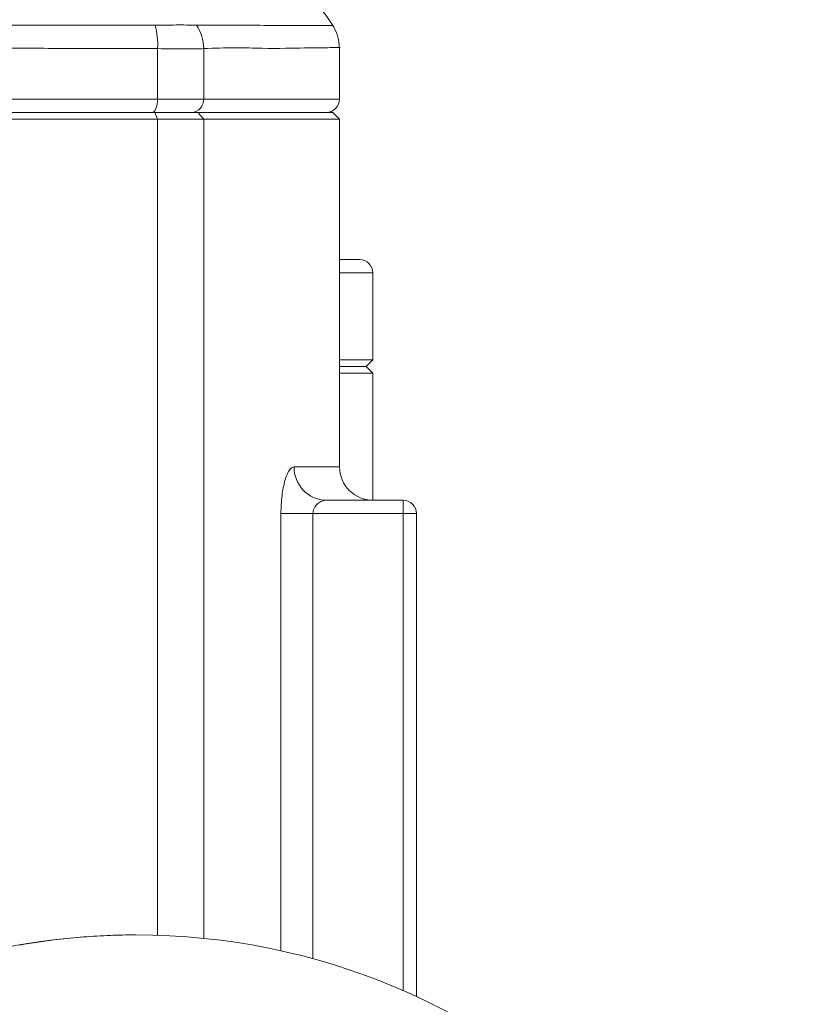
# Model space of a CAD drawing. Header units: millimetres. Extents: x -1 to 774, y -144 to 719.
# Tile 37 of 38: x 715 to 774, y 570 to 643. Entities that reach past the tile are written whole.
import ezdxf

# ---------------------------------------------------------------- set-up
doc = ezdxf.new("R2010")
doc.units = ezdxf.units.MM

msp = doc.modelspace()

# ---------------------------------------------------------------- linework, layer by layer
at = {"color": 7, "linetype": 'Continuous', "lineweight": 15}
for p, q in [((725.55, 641.061), (725.55, 637.287)), ((728.996, 641.061), (728.996, 637.287)), ((739.147, 637.287), (739.147, 641.139)), ((637.746, 637.287), (725.55, 637.287)), ((725.55, 637.287), (728.996, 637.287)), ((637.966, 636.287), (725.33, 636.287)), ((725.55, 635.787), (725.33, 636.287)), ((725.33, 636.287), (728.546, 636.287)), ((728.996, 635.787), (728.546, 636.287)), ((728.546, 636.287), (738.647, 636.287)), ((739.147, 635.787), (738.647, 636.287)), ((725.55, 635.787), (637.746, 635.787)), ((728.996, 635.787), (725.55, 635.787)), ((739.147, 635.787), (728.996, 635.787)), ((739.147, 609.787), (739.147, 635.787)), ((739.147, 625.287), (740.644, 625.287)), ((741.644, 617.787), (741.644, 624.287)), ((739.147, 617.787), (741.644, 617.787)), ((741.144, 617.287), (741.644, 617.787)), ((739.147, 617.287), (741.144, 617.287)), ((741.644, 616.787), (741.144, 617.287)), ((741.644, 616.787), (739.147, 616.787)), ((741.644, 607.287), (741.644, 616.787)), ((738.163, 607.287), (743.897, 607.287)), ((737.159, 606.287), (734.768, 606.287)), ((743.897, 606.287), (737.159, 606.287)), ((743.897, 606.287), (744.897, 606.287)), ((744.897, 606.287), (744.897, 570.164)), ((723.9, 574.787), (723.899, 574.787))]:
    msp.add_line(p, q, dxfattribs=at)
at = {"color": 8, "linetype": 'Continuous', "lineweight": 15}
for p, q in [((728.996, 637.287), (739.147, 637.287)), ((725.55, 635.787), (725.55, 574.76)), ((728.996, 635.787), (728.996, 574.527)), ((741.644, 624.287), (739.147, 624.287)), ((735.748, 609.787), (739.147, 609.787)), ((734.768, 573.591), (734.768, 606.287)), ((737.159, 606.287), (737.159, 572.997)), ((743.897, 570.614), (743.897, 606.287))]:
    msp.add_line(p, q, dxfattribs=at)
at = {"color": 7, "linetype": 'Continuous', "lineweight": 15, "flags": 128}
for points in [[(725.55, 637.287), (725.541, 637.092), (725.516, 636.904), (725.476, 636.731), (725.421, 636.58), (725.355, 636.455), (725.279, 636.363), (725.196, 636.306), (725.111, 636.287)], [(743.897, 606.287), (743.897, 606.482), (743.897, 606.67), (743.897, 606.842), (743.897, 606.994), (743.897, 607.118), (743.897, 607.211), (743.897, 607.268), (743.897, 607.287)]]:
    msp.add_lwpolyline(points, dxfattribs=at)
at = {"color": 7, "linetype": 'Continuous', "lineweight": 15}
msp.add_circle((723.9, 524.787), 50, dxfattribs=at)
for centre, radius, start, end in [((719.708, 641.309), 5.847, 357.5639, 14.92032), ((725.725, 641.018), 3.271, 0.7558, 33.32794), ((728.044, 637.239), 0.953, 273.22275, 2.8979), ((738.147, 637.287), 1, 270, 0), ((740.644, 624.287), 1, 0, 90), ((738.206, 609.745), 2.459, 179.02638, 268.9926), ((741.647, 609.787), 2.5, 180, 270), ((743.897, 606.287), 1, 0.00162, 90)]:
    msp.add_arc(centre, radius, start, end, dxfattribs=at)
for points, knots in [([(738.757, 642.628), (737.374, 644.63), (734.612, 648.629), (729.68, 654.007), (724.273, 658.911), (720.257, 661.651), (718.246, 663.024)], [0, 0, 0, 0, 0.250272, 0.499881, 0.749548, 1, 1, 1, 1]), ([(638.117, 642.81), (638.117, 642.81), (641.464, 642.81), (648.272, 642.801), (659.009, 642.79), (670.04, 642.778), (681.226, 642.772), (692.418, 642.777), (703.468, 642.788), (712.576, 642.799), (719.765, 642.805), (723.401, 642.81), (725.179, 642.81), (725.179, 642.81)], [0, 0, 0, 0, 0.000001, 0.122979, 0.246959, 0.371334, 0.495302, 0.619275, 0.743655, 0.867641, 0.93382, 0.999999, 1, 1, 1, 1]), ([(725.179, 642.81), (725.179, 642.81), (725.239, 642.81), (725.299, 642.812), (725.358, 642.815)], [0, 0, 0, 0, 0.000288, 1, 1, 1, 1]), ([(725.358, 642.815), (726.017, 642.824), (726.612, 642.824), (727.403, 642.825), (727.645, 642.824), (728.084, 642.821), (728.282, 642.82), (728.458, 642.815)], [0, 0, 0, 0, 0.5, 0.5, 0.75, 0.75, 1, 1, 1, 1]), ([(728.458, 642.815), (728.489, 642.812), (728.519, 642.81), (728.553, 642.81), (728.553, 642.81)], [0, 0, 0, 0, 0.999704, 1, 1, 1, 1]), ([(739.132, 641.14), (739.112, 641.45), (739.074, 642.033), (738.788, 642.54), (738.654, 642.777)], [0, 0, 0, 0, 0.532863, 1, 1, 1, 1]), ([(725.55, 641.061), (725.443, 641.065), (725.336, 641.063), (725.121, 641.064), (724.799, 641.064), (724.045, 641.066), (722.532, 641.069), (721.223, 641.071), (718.589, 641.077), (716.812, 641.08), (713.217, 641.088), (711.404, 641.092), (707.767, 641.1), (705.94, 641.104), (700.431, 641.116), (696.724, 641.125), (689.239, 641.137), (685.463, 641.139), (679.743, 641.139), (677.841, 641.138), (674.06, 641.135), (672.179, 641.133), (666.563, 641.124), (662.856, 641.116), (655.515, 641.1), (651.881, 641.092), (646.487, 641.08), (644.709, 641.077), (642.074, 641.071), (641.201, 641.07), (639.899, 641.067), (639.251, 641.066), (638.497, 641.064), (638.175, 641.064), (637.961, 641.063), (637.853, 641.065), (637.746, 641.061)], [0, 0, 0, 0, 0.003906, 0.003906, 0.007813, 0.015625, 0.03125, 0.0625, 0.0625, 0.125, 0.125, 0.1875, 0.1875, 0.25, 0.25, 0.375, 0.375, 0.5, 0.5, 0.5625, 0.5625, 0.625, 0.625, 0.75, 0.75, 0.875, 0.875, 0.9375, 0.9375, 0.96875, 0.96875, 0.984375, 0.992188, 0.996094, 0.996094, 1, 1, 1, 1]), ([(728.996, 641.061), (728.813, 641.052), (728.601, 641.043), (728.123, 641.033), (727.856, 641.031), (726.971, 641.03), (726.3, 641.043), (725.55, 641.061)], [0, 0, 0, 0, 0.25, 0.25, 0.5, 0.5, 1, 1, 1, 1]), ([(734.768, 606.287), (734.768, 606.52), (734.775, 606.748), (734.802, 607.198), (734.822, 607.422), (734.875, 607.846), (734.907, 608.048), (734.981, 608.429), (735.024, 608.608), (735.117, 608.929), (735.168, 609.074), (735.275, 609.328), (735.331, 609.435), (735.447, 609.608), (735.507, 609.675), (735.627, 609.764), (735.687, 609.787), (735.748, 609.787)], [0, 0, 0, 0, 0.125, 0.125, 0.25, 0.25, 0.375, 0.375, 0.5, 0.5, 0.625, 0.625, 0.75, 0.75, 0.875, 0.875, 1, 1, 1, 1]), ([(738.163, 607.287), (738.053, 607.287), (737.943, 607.267), (737.728, 607.187), (737.622, 607.128), (737.428, 606.965), (737.337, 606.86), (737.203, 606.604), (737.159, 606.448), (737.159, 606.287)], [0, 0, 0, 0, 0.25, 0.25, 0.5, 0.5, 0.75, 0.75, 1, 1, 1, 1]), ([(722.02, 574.752), (721.347, 574.718), (720.001, 574.651), (717.735, 574.429), (716.152, 574.177), (715.235, 574.03)], [0, 0, 0, 0, 0.296041, 0.592081, 1, 1, 1, 1])]:
    msp.add_open_spline(points, degree=3, knots=knots, dxfattribs=at)
at = {"color": 8, "linetype": 'Continuous', "lineweight": 15}
for points, knots in [([(728.553, 642.81), (728.553, 642.81), (730.115, 642.81), (732.711, 642.802), (735.422, 642.793), (737.263, 642.784), (738.325, 642.777), (738.769, 642.773), (738.651, 642.774), (738.645, 642.774)], [0, 0, 0, 0, 0.000001, 0.245931, 0.429437, 0.61294, 0.801826, 0.990708, 1, 1, 1, 1]), ([(739.126, 641.139), (739.133, 641.139), (739.343, 641.142), (738.572, 641.126), (736.758, 641.123), (734.084, 641.045), (731.391, 641.147), (729.794, 641.089), (728.996, 641.061)], [0, 0, 0, 0, 0.008241, 0.255635, 0.503818, 0.751212, 0.875623, 1, 1, 1, 1])]:
    msp.add_open_spline(points, degree=3, knots=knots, dxfattribs=at)
at = {"color": 7, "linetype": 'Continuous', "lineweight": 15}
msp.add_open_spline([(723.9, 574.787), (723.238, 574.787), (722.583, 574.773), (722.02, 574.752)], degree=3, dxfattribs=at)

doc.saveas('drawing.dxf')
